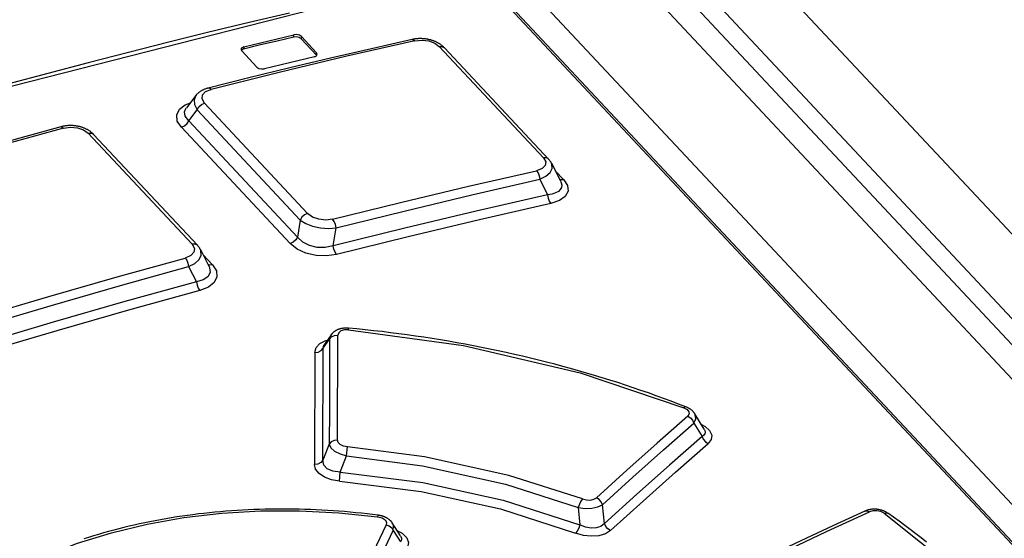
# Model space of a CAD drawing. Extents: x 0 to 841, y 0 to 594.
# Tile 121 of 135: x 730.48 to 734.04, y 188.9 to 190.78. Entities that reach past the tile are written whole.
import ezdxf

# ---------------------------------------------------------------- set-up
doc = ezdxf.new("R2010")
doc.units = 0
doc.header["$LTSCALE"] = 46.255
doc.layers.get('0').update_dxf_attribs({"linetype": 'CONTINUOUS'})

msp = doc.modelspace()

# ---------------------------------------------------------------- linework, layer by layer
at = {"color": 7, "linetype": 'CONTINUOUS'}
for p, q in [((735.9647, 186.8553), (729.6367, 193.6165)), ((729.6485, 193.6136), (735.9766, 186.8524)), ((729.8064, 193.5794), (759.3587, 162.0043)), ((730.3048, 193.5011), (759.5862, 162.2155)), ((730.454, 193.4654), (759.6669, 162.253)), ((730.5375, 193.47), (759.7146, 162.2958)), ((730.8681, 193.4228), (759.9308, 162.3708)), ((731.4712, 190.7162), (731.4716, 190.7243)), ((731.4988, 190.7177), (731.4984, 190.7096)), ((731.4984, 190.7096), (731.5531, 190.6512)), ((731.5535, 190.6593), (731.4988, 190.7177)), ((731.2802, 190.6724), (731.2828, 190.6662)), ((731.2828, 190.6662), (731.3375, 190.6078)), ((731.2902, 190.681), (731.2898, 190.673)), ((731.5531, 190.6512), (731.5535, 190.6593)), ((731.554, 190.6491), (731.5531, 190.6512)), ((731.5561, 190.6531), (731.5535, 190.6593)), ((732.3743, 190.2793), (731.9976, 190.6818)), ((732.0158, 190.6775), (732.3925, 190.275)), ((731.1171, 190.5048), (731.0826, 190.4597)), ((731.1176, 190.5054), (731.1171, 190.5047)), ((731.1483, 190.4769), (731.5214, 190.0782)), ((731.0914, 190.4135), (731.1216, 190.453)), ((731.4946, 190.0543), (731.1216, 190.453)), ((731.0914, 190.4135), (731.4852, 189.9928)), ((731.1031, 189.9667), (730.7275, 190.368)), ((730.7471, 190.3641), (731.1227, 189.9628)), ((731.0647, 190.3897), (731.4585, 189.9689)), ((732.4034, 190.2598), (732.436, 190.1956)), ((732.4476, 190.2001), (732.4172, 190.2327)), ((732.3607, 190.2016), (732.3892, 190.1454)), ((731.4946, 190.0543), (731.4852, 189.9928)), ((731.614, 189.9606), (731.624, 190.0258)), ((731.1337, 189.9474), (731.1643, 189.8872)), ((731.1774, 189.892), (731.1434, 189.9283)), ((731.0909, 189.8857), (731.1189, 189.8306)), ((731.1645, 189.8867), (731.1646, 189.8867)), ((731.6692, 189.6575), (731.6693, 189.6629)), ((731.5775, 189.5904), (731.6005, 189.623)), ((731.6064, 189.6393), (731.5811, 189.6032)), ((731.6064, 189.6393), (731.6005, 189.623)), ((731.6293, 189.2581), (731.6307, 189.6382)), ((731.5473, 189.5751), (731.5461, 189.1701)), ((732.9558, 189.2981), (732.9218, 189.3534)), ((732.9181, 189.3198), (732.948, 189.2714)), ((731.5993, 189.2429), (731.576, 189.1852)), ((731.6624, 189.2011), (731.6653, 189.2339)), ((731.6395, 189.1426), (731.6624, 189.2011)), ((731.637, 189.1097), (731.6395, 189.1426)), ((732.5004, 189.0143), (732.5061, 188.9517)), ((732.5947, 188.9561), (732.588, 189.0241)), ((731.8575, 188.9123), (731.8276, 188.9583)), ((731.8312, 188.9309), (731.8576, 188.8905))]:
    msp.add_line(p, q, dxfattribs=at)
for points in [[(731.6078, 190.8333), (730.1494, 190.4611), (728.6845, 190.0062), (727.2183, 189.4702)], [(731.4556, 190.8028), (731.3101, 190.7685), (731.1645, 190.7334), (731.0188, 190.6974), (730.873, 190.6606), (730.7271, 190.623), (730.5811, 190.5845), (730.4351, 190.5452), (730.2889, 190.5051), (730.1427, 190.4641), (729.9964, 190.4224), (729.8501, 190.3797), (729.7037, 190.3363), (729.5572, 190.292), (729.4108, 190.247), (729.2642, 190.2011), (729.1177, 190.1543), (728.9711, 190.1068), (728.8245, 190.0584), (728.6779, 190.0093), (728.5312, 189.9593)], [(731.2902, 190.681), (731.3506, 190.6956), (731.4111, 190.71), (731.4716, 190.7243)], [(731.4988, 190.7177), (731.4914, 190.7225), (731.4817, 190.7249), (731.4716, 190.7243)], [(731.899, 190.7074), (731.7519, 190.6739), (731.6044, 190.6396), (731.4569, 190.6044), (731.3092, 190.5684), (731.1617, 190.5316)], [(731.9091, 190.7028), (731.6636, 190.6466), (731.4179, 190.588), (731.1718, 190.527)], [(731.4712, 190.7162), (731.4107, 190.7019), (731.3503, 190.6875), (731.2898, 190.673)], [(731.4984, 190.7096), (731.4912, 190.7144), (731.481, 190.7168), (731.4712, 190.7162)], [(732.0158, 190.6775), (732.0145, 190.6789), (732.013, 190.6803), (732.0115, 190.6818), (732.0099, 190.6832), (732.0083, 190.6846), (732.0066, 190.686), (732.0048, 190.6874), (732.003, 190.6887), (732.0012, 190.69), (731.9993, 190.6912), (731.9974, 190.6924), (731.9956, 190.6935), (731.9936, 190.6946), (731.9917, 190.6957), (731.9898, 190.6967), (731.9878, 190.6977), (731.9858, 190.6986), (731.9837, 190.6996), (731.9816, 190.7004), (731.9795, 190.7013), (731.9774, 190.7021), (731.9752, 190.7029), (731.9731, 190.7036), (731.9709, 190.7043), (731.9688, 190.705), (731.9666, 190.7056), (731.9644, 190.7062), (731.9623, 190.7067), (731.9601, 190.7072), (731.9578, 190.7077), (731.9556, 190.7081), (731.9533, 190.7085), (731.951, 190.7089), (731.9487, 190.7093), (731.9464, 190.7096), (731.9441, 190.7098), (731.9417, 190.71), (731.9394, 190.7102), (731.937, 190.7104), (731.9347, 190.7105), (731.9323, 190.7106), (731.93, 190.7106), (731.9276, 190.7106), (731.9252, 190.7106), (731.9228, 190.7105), (731.9204, 190.7104), (731.918, 190.7102), (731.9156, 190.71), (731.9132, 190.7097), (731.9108, 190.7094), (731.9083, 190.7091), (731.9059, 190.7087), (731.9035, 190.7083), (731.9011, 190.7078), (731.899, 190.7074)], [(731.899, 190.7074), (731.9028, 190.7071), (731.9091, 190.7028)], [(731.9091, 190.7028), (731.9351, 190.7053), (731.96, 190.702), (731.9813, 190.6939), (731.9976, 190.6818)], [(731.2902, 190.681), (731.2828, 190.6775), (731.2802, 190.6724)], [(731.2898, 190.673), (731.2825, 190.6695), (731.2819, 190.6684)], [(731.5461, 190.6446), (731.5535, 190.6481), (731.5561, 190.6531)], [(731.9976, 190.6818), (732.0067, 190.6822), (732.0142, 190.679), (732.0158, 190.6775)], [(731.5461, 190.6446), (731.4857, 190.6303), (731.4252, 190.6159), (731.3647, 190.6014)], [(731.3375, 190.6078), (731.3449, 190.603), (731.3546, 190.6007), (731.3647, 190.6014)], [(731.1617, 190.5316), (731.1596, 190.531), (731.1573, 190.5303), (731.155, 190.5296), (731.1528, 190.5289), (731.1506, 190.5281), (731.1485, 190.5273), (731.1464, 190.5265), (731.1443, 190.5256), (731.1423, 190.5246), (731.1403, 190.5236), (731.1384, 190.5226), (731.1365, 190.5215), (731.1347, 190.5204), (731.1329, 190.5193), (731.1312, 190.5182), (731.1296, 190.517), (731.128, 190.5158), (731.1265, 190.5146), (731.1251, 190.5133), (731.1237, 190.5121), (731.1224, 190.5108), (731.1211, 190.5094), (731.1199, 190.5081), (731.1187, 190.5067), (731.1176, 190.5054)], [(731.1483, 190.4769), (731.1394, 190.4924), (731.141, 190.5069), (731.1522, 190.5188), (731.1718, 190.527)], [(731.1718, 190.527), (731.1658, 190.5313), (731.1617, 190.5316)], [(731.0647, 190.3897), (731.0499, 190.4124), (731.0476, 190.4347), (731.0574, 190.4551), (731.0783, 190.4716), (731.0972, 190.4788)], [(731.1171, 190.5047), (731.1103, 190.4897), (731.1116, 190.4718), (731.1216, 190.453)], [(731.1216, 190.453), (731.1278, 190.4634), (731.1373, 190.4719), (731.1483, 190.4769)], [(731.0914, 190.4135), (731.0786, 190.4297), (731.0763, 190.4459), (731.0825, 190.4596)], [(731.0647, 190.3897), (731.0756, 190.3946), (731.0851, 190.4031), (731.0914, 190.4135)], [(730.6282, 190.3914), (730.4806, 190.3508), (730.3328, 190.3092), (730.1848, 190.2668), (730.0369, 190.2235), (729.8891, 190.1795)], [(730.6383, 190.3869), (730.3921, 190.3186), (730.1457, 190.2479), (729.8991, 190.1749)], [(730.7471, 190.364), (730.7458, 190.3654), (730.7443, 190.3669), (730.7427, 190.3684), (730.7411, 190.3699), (730.7394, 190.3713), (730.7377, 190.3727), (730.7359, 190.374), (730.7341, 190.3754), (730.7322, 190.3767), (730.7303, 190.3779), (730.7284, 190.3791), (730.7264, 190.3802), (730.7245, 190.3813), (730.7225, 190.3824), (730.7205, 190.3834), (730.7185, 190.3844), (730.7164, 190.3853), (730.7143, 190.3862), (730.7121, 190.3871), (730.7099, 190.3879), (730.7077, 190.3887), (730.7055, 190.3895), (730.7033, 190.3902), (730.7011, 190.3909), (730.6988, 190.3915), (730.6966, 190.3921), (730.6944, 190.3926), (730.6921, 190.3931), (730.6899, 190.3935), (730.6876, 190.394), (730.6853, 190.3944), (730.6829, 190.3947), (730.6806, 190.395), (730.6782, 190.3953), (730.6759, 190.3955), (730.6735, 190.3957), (730.6711, 190.3959), (730.6687, 190.396), (730.6663, 190.396), (730.664, 190.3961), (730.6616, 190.396), (730.6592, 190.396), (730.6568, 190.3959), (730.6544, 190.3958), (730.652, 190.3956), (730.6496, 190.3954), (730.6472, 190.3951), (730.6447, 190.3948), (730.6423, 190.3944), (730.6399, 190.394), (730.6375, 190.3936), (730.6351, 190.3931), (730.6327, 190.3926), (730.6303, 190.392), (730.6282, 190.3914)], [(730.6282, 190.3914), (730.6321, 190.3912), (730.6383, 190.3869)], [(730.6383, 190.3869), (730.664, 190.3905), (730.689, 190.388), (730.7108, 190.3803), (730.7275, 190.368)], [(730.7275, 190.368), (730.7372, 190.3688), (730.7452, 190.3658), (730.7471, 190.3641)], [(732.3743, 190.2793), (732.3826, 190.2648), (732.3808, 190.2516), (732.3695, 190.2406), (732.349, 190.2328)], [(732.3607, 190.2016), (732.3835, 190.2126), (732.399, 190.2259), (732.4063, 190.241), (732.4051, 190.2561), (732.4036, 190.2595)], [(732.3925, 190.275), (732.3909, 190.2765), (732.3835, 190.2796), (732.3743, 190.2793)], [(732.4034, 190.2598), (732.4026, 190.2613), (732.4017, 190.2629), (732.4008, 190.2644), (732.3998, 190.266), (732.3987, 190.2675), (732.3976, 190.269), (732.3964, 190.2706), (732.3951, 190.2721), (732.3938, 190.2737), (732.3925, 190.275)], [(731.6118, 190.057), (731.8578, 190.118), (732.1036, 190.1766), (732.349, 190.2328)], [(732.349, 190.2328), (732.3546, 190.2246), (732.3587, 190.2137), (732.3607, 190.2016)], [(731.624, 190.0258), (731.8699, 190.0868), (732.1154, 190.1454), (732.3607, 190.2016)], [(732.4361, 190.1954), (732.4386, 190.1893), (732.4402, 190.1803), (732.439, 190.172), (732.435, 190.1646), (732.4282, 190.158), (732.4184, 190.1524), (732.4054, 190.1481), (732.3892, 190.1454)], [(732.4476, 190.2001), (732.4615, 190.1787), (732.4632, 190.1583), (732.453, 190.1398), (732.4321, 190.1248), (732.4008, 190.1142)], [(732.4476, 190.2001), (732.4385, 190.1998), (732.4326, 190.2023)], [(732.3892, 190.1454), (732.1311, 190.0864), (731.8727, 190.0249), (731.614, 189.9606)], [(732.4008, 190.1142), (732.1429, 190.0552), (731.8847, 189.9937), (731.6261, 189.9295)], [(732.3892, 190.1454), (732.3911, 190.1335), (732.3952, 190.1225), (732.4008, 190.1141)], [(731.5214, 190.0782), (731.5104, 190.0733), (731.5009, 190.0648), (731.4946, 190.0543)], [(731.6118, 190.057), (731.5867, 190.054), (731.5616, 190.0569), (731.539, 190.0652), (731.5214, 190.0782)], [(731.4946, 190.0543), (731.5143, 190.0416), (731.5392, 190.0319), (731.5676, 190.0257), (731.5966, 190.0237), (731.624, 190.0258)], [(731.624, 190.0258), (731.6218, 190.0377), (731.6175, 190.0486), (731.6118, 190.0569)], [(731.4852, 189.9928), (731.4789, 189.9823), (731.4694, 189.9739), (731.4585, 189.9689)], [(731.614, 189.9606), (731.5849, 189.9546), (731.5559, 189.9553), (731.5278, 189.9624), (731.5041, 189.9748), (731.4852, 189.9928)], [(731.1031, 189.9667), (731.1116, 189.9517), (731.1098, 189.9376), (731.0985, 189.9256), (731.0783, 189.9168)], [(731.0909, 189.8858), (731.1137, 189.8976), (731.1293, 189.9119), (731.1367, 189.9277), (731.1354, 189.9434), (731.1338, 189.9472)], [(731.1227, 189.9628), (731.1208, 189.9645), (731.1129, 189.9675), (731.1031, 189.9667)], [(731.1337, 189.9474), (731.1328, 189.949), (731.1319, 189.9505), (731.131, 189.9521), (731.13, 189.9537), (731.1289, 189.9552), (731.1278, 189.9568), (731.1266, 189.9583), (731.1253, 189.9599), (731.124, 189.9614), (731.1227, 189.9627)], [(731.6261, 189.9295), (731.5896, 189.9242), (731.5516, 189.926), (731.5151, 189.9346), (731.4832, 189.9492), (731.4585, 189.9689)], [(731.6261, 189.9295), (731.6205, 189.9378), (731.6162, 189.9488), (731.614, 189.9606)], [(730.3391, 189.7048), (730.5857, 189.7778), (730.8321, 189.8485), (731.0783, 189.9168)], [(731.0783, 189.9168), (731.084, 189.9086), (731.0884, 189.8977), (731.0909, 189.8857)], [(730.3522, 189.6739), (730.5986, 189.7469), (730.8448, 189.8175), (731.0909, 189.8857)], [(731.1646, 189.8867), (731.1668, 189.8814), (731.1685, 189.8641), (731.1604, 189.849), (731.144, 189.8379), (731.1189, 189.8306)], [(731.1774, 189.892), (731.1915, 189.87), (731.1933, 189.8483), (731.1832, 189.8284), (731.1622, 189.8118), (731.1314, 189.7996)], [(731.1774, 189.892), (731.1676, 189.8912), (731.161, 189.8937)], [(731.1189, 189.8306), (730.8601, 189.759), (730.6011, 189.6847), (730.3418, 189.6079)], [(731.1189, 189.8306), (731.1213, 189.819), (731.1256, 189.8081), (731.1314, 189.7996)], [(731.1314, 189.7996), (730.8728, 189.728), (730.6139, 189.6538), (730.3549, 189.577)], [(731.6693, 189.6629), (731.6678, 189.6631), (731.6658, 189.6632), (731.6639, 189.6633), (731.662, 189.6633), (731.6601, 189.6633), (731.6582, 189.6633), (731.6563, 189.6632), (731.6544, 189.6631), (731.6525, 189.6629), (731.6506, 189.6628), (731.6487, 189.6625), (731.6468, 189.6623), (731.645, 189.6619), (731.6432, 189.6616), (731.6415, 189.6612), (731.6397, 189.6608), (731.6379, 189.6603), (731.6362, 189.6598), (731.6344, 189.6592), (731.6327, 189.6586), (731.631, 189.658), (731.6293, 189.6573), (731.6277, 189.6566), (731.6261, 189.6558), (731.6246, 189.655), (731.6231, 189.6542), (731.6217, 189.6534), (731.6203, 189.6525), (731.6189, 189.6516), (731.6176, 189.6506), (731.6163, 189.6496), (731.615, 189.6486), (731.6138, 189.6476), (731.6127, 189.6465), (731.6116, 189.6454), (731.6105, 189.6443), (731.6095, 189.6432), (731.6085, 189.642), (731.6076, 189.6409), (731.6067, 189.6397), (731.6064, 189.6393)], [(731.6692, 189.6575), (731.6544, 189.6572), (731.6419, 189.6534), (731.6337, 189.6468), (731.6307, 189.6382)], [(731.6692, 189.6575), (732.0855, 189.6006), (732.5065, 189.5018), (732.8822, 189.3749)], [(732.8898, 189.3782), (732.8631, 189.3885), (732.8361, 189.3988), (732.8089, 189.4089), (732.7816, 189.4188), (732.7541, 189.4286), (732.7266, 189.4382), (732.6989, 189.4477), (732.671, 189.4569), (732.6431, 189.466), (732.615, 189.475), (732.5868, 189.4837), (732.5584, 189.4923), (732.5299, 189.5007), (732.5013, 189.509), (732.4726, 189.517), (732.4438, 189.5249), (732.4149, 189.5326), (732.3859, 189.5402), (732.3568, 189.5475), (732.3276, 189.5546), (732.2983, 189.5616), (732.269, 189.5684), (732.2395, 189.575), (732.21, 189.5814), (732.1803, 189.5876), (732.1506, 189.5936), (732.1209, 189.5994), (732.0911, 189.6051), (732.0612, 189.6105), (732.0313, 189.6157), (732.0013, 189.6208), (731.9713, 189.6256), (731.9413, 189.6303), (731.9112, 189.6347), (731.881, 189.6389), (731.8508, 189.643), (731.8206, 189.6468), (731.7903, 189.6505), (731.76, 189.6539), (731.7297, 189.6571), (731.6993, 189.6601), (731.6693, 189.6629)], [(731.5473, 189.5751), (731.552, 189.5927), (731.5655, 189.6074), (731.5871, 189.6181), (731.5923, 189.6192)], [(731.6005, 189.623), (731.6003, 189.4966), (731.5999, 189.37), (731.5993, 189.2429)], [(731.6005, 189.623), (731.6074, 189.6314), (731.6181, 189.6368), (731.6307, 189.6382)], [(731.5473, 189.5752), (731.5596, 189.5765), (731.5703, 189.5818), (731.5775, 189.5904)], [(731.576, 189.1852), (731.5767, 189.3206), (731.5772, 189.4557), (731.5775, 189.5904)], [(731.5775, 189.5904), (731.5801, 189.6018), (731.581, 189.6032)], [(732.8898, 189.3782), (732.8872, 189.3782), (732.8821, 189.375)], [(732.8822, 189.3749), (732.894, 189.3684), (732.9005, 189.3607), (732.9013, 189.3528), (732.8963, 189.3451)], [(732.9218, 189.3535), (732.9211, 189.3545), (732.9203, 189.3557), (732.9194, 189.3569), (732.9185, 189.3581), (732.9175, 189.3593), (732.9164, 189.3605), (732.9154, 189.3617), (732.9142, 189.3629), (732.913, 189.364), (732.9118, 189.3652), (732.9105, 189.3663), (732.9092, 189.3673), (732.9078, 189.3684), (732.9063, 189.3695), (732.9048, 189.3705), (732.9032, 189.3715), (732.9016, 189.3725), (732.9, 189.3734), (732.8983, 189.3743), (732.8966, 189.3752), (732.8949, 189.376), (732.8931, 189.3768), (732.8913, 189.3776), (732.8898, 189.3782)], [(732.8963, 189.3451), (732.7862, 189.2476), (732.676, 189.149), (732.5657, 189.0493)], [(732.8963, 189.3451), (732.9058, 189.3392), (732.9135, 189.3304), (732.9181, 189.3198)], [(732.9181, 189.3198), (732.9254, 189.3357), (732.9232, 189.3509), (732.9218, 189.3534)], [(732.588, 189.0241), (732.6981, 189.1238), (732.8082, 189.2224), (732.9181, 189.3198)], [(732.9455, 189.3149), (732.9594, 189.3076), (732.9755, 189.2928), (732.9828, 189.2766), (732.9808, 189.2608), (732.9697, 189.2461)], [(732.9558, 189.2981), (732.9584, 189.2927), (732.9592, 189.287), (732.9579, 189.2814), (732.9543, 189.2762), (732.948, 189.2714)], [(732.948, 189.2714), (732.8303, 189.1675), (732.7126, 189.0624), (732.5947, 188.9561)], [(732.948, 189.2714), (732.9524, 189.2611), (732.96, 189.2523), (732.9697, 189.2461)], [(731.6293, 189.2581), (731.617, 189.2567), (731.6065, 189.2515), (731.5993, 189.243)], [(731.5993, 189.243), (731.6049, 189.2303), (731.6186, 189.2182), (731.6386, 189.208), (731.6624, 189.2011)], [(731.6652, 189.2339), (731.6508, 189.2368), (731.6394, 189.2422), (731.6319, 189.2495), (731.6293, 189.2581)], [(732.5155, 189.0452), (732.2488, 189.1306), (731.944, 189.198), (731.6652, 189.2339)], [(732.617, 188.9309), (732.7347, 189.0373), (732.8523, 189.1423), (732.9697, 189.2461)], [(731.6624, 189.2011), (731.9366, 189.1655), (732.2369, 189.0989), (732.5004, 189.0143)], [(731.576, 189.1852), (731.5691, 189.1769), (731.5586, 189.1716), (731.5461, 189.1701)], [(731.6371, 189.1097), (731.608, 189.1145), (731.5827, 189.1238), (731.5628, 189.1371), (731.5503, 189.153), (731.5461, 189.1701)], [(731.6395, 189.1426), (731.6128, 189.1453), (731.5923, 189.1542), (731.5796, 189.1679), (731.576, 189.1852)], [(731.6395, 189.1426), (731.9385, 189.1051), (732.229, 189.041), (732.5061, 188.9517)], [(731.6371, 189.1097), (731.9322, 189.0724), (732.2184, 189.009), (732.4906, 188.921)], [(732.5155, 189.0452), (732.5097, 189.0371), (732.5043, 189.0262), (732.5004, 189.0143)], [(732.5155, 189.0452), (732.5298, 189.0416), (732.5442, 189.0412), (732.5566, 189.0439), (732.5657, 189.0493)], [(732.588, 189.0241), (732.5834, 189.0344), (732.5756, 189.0432), (732.5657, 189.0493)], [(732.5004, 189.0143), (732.5249, 189.0112), (732.5496, 189.012), (732.5715, 189.0165), (732.588, 189.0241)], [(730.0547, 188.4469), (730.1159, 188.5242), (730.1882, 188.5978), (730.2707, 188.6668), (730.3628, 188.7304), (730.4637, 188.7882), (730.5727, 188.8399), (730.6892, 188.885), (730.8123, 188.9232), (730.941, 188.9542), (731.0741, 188.9777), (731.2109, 188.9936), (731.3507, 189.0019), (731.4922, 189.0025), (731.6339, 188.9954), (731.7745, 188.9809)], [(731.7763, 188.9863), (731.7563, 188.9888), (731.7361, 188.9912), (731.7158, 188.9935), (731.6955, 188.9956), (731.6751, 188.9975), (731.6547, 188.9993), (731.6343, 189.001), (731.6139, 189.0025), (731.5934, 189.0038), (731.5729, 189.005), (731.5523, 189.006), (731.5318, 189.0069), (731.5112, 189.0076), (731.4906, 189.0082), (731.47, 189.0085), (731.4494, 189.0088), (731.4288, 189.0089), (731.4082, 189.0088), (731.3877, 189.0085), (731.3672, 189.0081), (731.3469, 189.0076), (731.3265, 189.0068), (731.3063, 189.006), (731.2861, 189.0049), (731.266, 189.0037), (731.2459, 189.0024), (731.2258, 189.0009), (731.2058, 188.9992), (731.1859, 188.9974), (731.166, 188.9954), (731.1461, 188.9932), (731.1263, 188.9909), (731.1065, 188.9884), (731.0868, 188.9858), (731.0672, 188.983), (731.0477, 188.9801), (731.0282, 188.977), (731.0088, 188.9737), (730.9895, 188.9703), (730.9702, 188.9667), (730.9511, 188.9629), (730.932, 188.9591), (730.913, 188.955), (730.8942, 188.9508), (730.8754, 188.9465), (730.8567, 188.942), (730.8382, 188.9373), (730.8197, 188.9325), (730.8014, 188.9275), (730.7831, 188.9224), (730.765, 188.9171), (730.747, 188.9117), (730.7292, 188.9062), (730.7115, 188.9005)], [(731.7763, 188.9863), (731.7758, 188.9857), (731.7744, 188.9809)], [(731.7745, 188.9809), (731.7904, 188.9768), (731.8014, 188.97), (731.8067, 188.9615), (731.8057, 188.9521)], [(731.8276, 188.9583), (731.8267, 188.9596), (731.8258, 188.9608), (731.8249, 188.9621), (731.8239, 188.9632), (731.8229, 188.9644), (731.8218, 188.9656), (731.8207, 188.9667), (731.8196, 188.9678), (731.8184, 188.9689), (731.8171, 188.9699), (731.8158, 188.971), (731.8144, 188.972), (731.813, 188.9731), (731.8115, 188.9741), (731.8099, 188.975), (731.8084, 188.9759), (731.8068, 188.9768), (731.8052, 188.9777), (731.8035, 188.9785), (731.8019, 188.9793), (731.8002, 188.98), (731.7985, 188.9807), (731.7967, 188.9814), (731.7949, 188.982), (731.7931, 188.9826), (731.7913, 188.9832), (731.7894, 188.9837), (731.7876, 188.9842), (731.7857, 188.9846), (731.7838, 188.985), (731.7818, 188.9854), (731.7799, 188.9858), (731.7779, 188.9861), (731.7763, 188.9863)], [(733.5373, 189.0013), (733.4211, 188.9477), (733.3047, 188.8932), (733.1882, 188.838), (733.0718, 188.7821)], [(733.0878, 188.7797), (733.2432, 188.8541), (733.3984, 188.9271), (733.5534, 188.9988)], [(733.6201, 188.9935), (733.6189, 188.9943), (733.6174, 188.9953), (733.6158, 188.9963), (733.6142, 188.9972), (733.6126, 188.9981), (733.611, 188.999), (733.6093, 188.9998), (733.6077, 189.0005), (733.606, 189.0012), (733.6044, 189.0019), (733.6027, 189.0025), (733.6011, 189.0031), (733.5994, 189.0037), (733.5977, 189.0043), (733.596, 189.0048), (733.5942, 189.0052), (733.5925, 189.0057), (733.5907, 189.0061), (733.5889, 189.0065), (733.5871, 189.0068), (733.5854, 189.0071), (733.5836, 189.0074), (733.5818, 189.0076), (733.5801, 189.0078), (733.5783, 189.008), (733.5765, 189.0081), (733.5748, 189.0082), (733.573, 189.0082), (733.5712, 189.0083), (733.5694, 189.0082), (733.5675, 189.0082), (733.5657, 189.0081), (733.5639, 189.008), (733.562, 189.0078), (733.5601, 189.0076), (733.5583, 189.0074), (733.5565, 189.0071), (733.5547, 189.0068), (733.5529, 189.0064), (733.5511, 189.006), (733.5493, 189.0056), (733.5475, 189.0051), (733.5457, 189.0045), (733.5439, 189.004), (733.5422, 189.0033), (733.5404, 189.0027), (733.5387, 189.0019), (733.5373, 189.0013)], [(733.5373, 189.0013), (733.5444, 189.0023), (733.5534, 188.9988)], [(733.6066, 188.9937), (733.5947, 188.9996), (733.5807, 189.0027), (733.5663, 189.0025), (733.5534, 188.9988)], [(733.6066, 188.9937), (733.6142, 188.9954), (733.6201, 188.9935)], [(733.6066, 188.9937), (733.87, 188.7835), (734.0806, 188.5585), (734.2334, 188.3239)], [(733.7597, 188.8893), (733.7405, 188.9045), (733.721, 188.9196), (733.7012, 188.9347), (733.6813, 188.9496), (733.661, 188.9644), (733.6406, 188.9791), (733.6201, 188.9935)], [(731.8057, 188.9521), (731.7473, 188.8296), (731.6889, 188.7064), (731.6305, 188.5825)], [(731.8057, 188.9521), (731.8166, 188.9479), (731.8256, 188.9405), (731.8312, 188.9309)], [(731.8312, 188.9309), (731.8317, 188.9496), (731.8276, 188.9583)], [(732.5061, 188.9517), (732.5022, 188.9397), (732.4968, 188.9288), (732.4906, 188.921)], [(732.5947, 188.9561), (732.5818, 188.9461), (732.5655, 188.9407), (732.5463, 188.9398), (732.5266, 188.9433), (732.5061, 188.9517)], [(732.6169, 188.9309), (732.6073, 188.9368), (732.5995, 188.9456), (732.5947, 188.9561)], [(731.6565, 188.5613), (731.7148, 188.6853), (731.773, 188.8084), (731.8312, 188.9309)], [(731.8464, 188.9296), (731.8632, 188.9213), (731.88, 188.9051), (731.8866, 188.8874), (731.8831, 188.8693)], [(731.8575, 188.9123), (731.8589, 188.91), (731.861, 188.9036), (731.8607, 188.8971), (731.8576, 188.8905)], [(732.617, 188.9309), (732.5989, 188.9194), (732.5751, 188.9123), (732.5473, 188.9101), (732.5186, 188.9131), (732.4906, 188.921)]]:
    msp.add_lwpolyline(points, dxfattribs=at)

doc.saveas('drawing.dxf')
